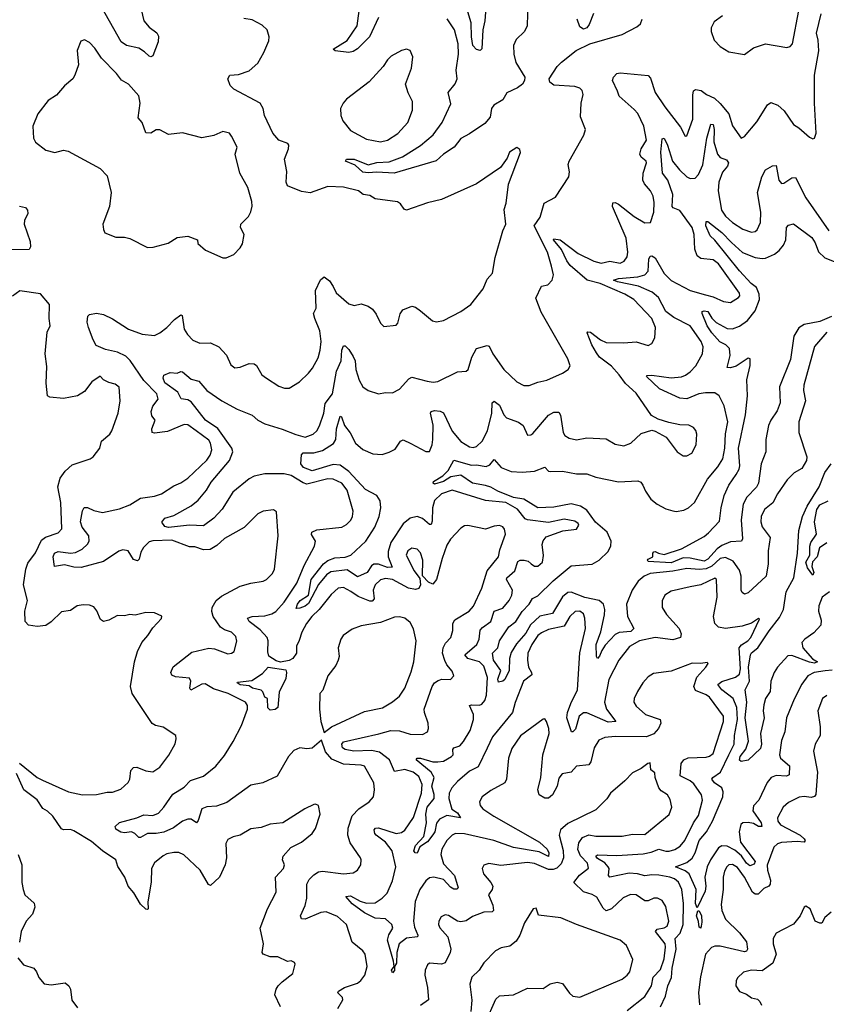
# Model space of a CAD drawing. Extents: x 1493970 to 1595317, y 729910 to 844791.
# Tile 213 of 256: x 1515866 to 1520472, y 816939 to 822562. Entities that reach past the tile are written whole.
import ezdxf

# ---------------------------------------------------------------- set-up
doc = ezdxf.new("R2010")
doc.units = 0

msp = doc.modelspace()

# ---------------------------------------------------------------- linework, layer by layer
at = {"layer": '0CON10XD'}
for points in [[(1517915, 822575.6), (1517863.4, 822465), (1517795, 822395.4), (1517769.6, 822380.4), (1517745, 822375.3), (1517666.7, 822385), (1517656, 822395), (1517735, 822444.5), (1517792.4, 822527.6), (1517810.2, 822655)], [(1518767.5, 822665), (1518763, 822527), (1518747.5, 822495), (1518700.5, 822449.5), (1518684.4, 822415), (1518686.8, 822365), (1518698.7, 822318.7), (1518749.2, 822235), (1518747.9, 822215), (1518736.6, 822195), (1518707.6, 822172.4), (1518648.2, 822145), (1518624.6, 822105), (1518573.2, 822075), (1518559, 822055), (1518551.5, 822005), (1518520.8, 821969.2), (1518435, 821910.9), (1518385, 821884.5), (1518346.7, 821835), (1518285.6, 821795), (1518243.3, 821756.7), (1518004.8, 821685.2), (1517905, 821692.1), (1517855, 821687.6), (1517825, 821692.5), (1517781.9, 821731.9), (1517726.7, 821755), (1517732.5, 821765), (1517775, 821765.4), (1517855, 821733.1), (1517905, 821746.3), (1517975, 821749.8), (1518050.8, 821779.2), (1518155, 821843.5), (1518226.9, 821905), (1518278.7, 821975), (1518327.6, 822082.4), (1518312.8, 822147.2), (1518353.1, 822196.9), (1518363.5, 822225), (1518358.8, 822275), (1518371.6, 822365), (1518369.2, 822425), (1518347.5, 822505), (1518306.4, 822566.4)], [(1516553.8, 822645), (1516574.6, 822555), (1516605, 822518.8), (1516648.1, 822488.1), (1516657.4, 822467.4), (1516656.2, 822435), (1516625, 822355.8), (1516615, 822350), (1516605, 822354.4), (1516579.2, 822379.2), (1516545, 822400), (1516475, 822414.6), (1516445.6, 822435.6), (1516337.3, 822627.3)], [(1518525.4, 822604.6), (1518522.3, 822555), (1518509.8, 822505), (1518504.4, 822395.6), (1518495, 822387.1), (1518475, 822391.8), (1518454, 822415), (1518445.7, 822465), (1518444.3, 822545), (1518425, 822608.1)], [(1519142.4, 822597.6), (1519118, 822535), (1519105, 822516.7), (1519085, 822507.5), (1519065, 822522.5), (1519048.6, 822565)], [(1519280, 822155), (1519250.5, 822215), (1519255.8, 822235), (1519275, 822255.5), (1519295, 822259.1), (1519455, 822244.4), (1519468.1, 822228.1), (1519495, 822147.1), (1519548.9, 822065), (1519638.7, 821948.7), (1519665, 821897.5), (1519675, 821900), (1519709.1, 821995), (1519708.5, 822131.5), (1519714, 822156), (1519725, 822163.3), (1519757.7, 822157.7), (1519787.1, 822135), (1519833.8, 822113.8), (1519864.7, 822084.7), (1519914.1, 822024.1), (1519936, 821956), (1519985, 821886.2), (1520005, 821895.8), (1520075, 821978.6), (1520135, 822076), (1520155, 822089.2), (1520195, 822074.3), (1520231.3, 822041.3), (1520283.8, 821963.8), (1520315, 821944.4), (1520375, 821891.9), (1520395, 821882.9), (1520405, 821885.8), (1520413.9, 821915), (1520404.3, 822085), (1520404.7, 822245), (1520429.2, 822385), (1520425.3, 822445), (1520415.8, 822485), (1520442.5, 822595)], [(1519878.8, 822585), (1519830.3, 822549.7), (1519813.3, 822515), (1519813.3, 822495), (1519831.2, 822445), (1519865, 822408.8), (1519915, 822378.8), (1520005, 822363.3), (1520055, 822401.2), (1520125, 822424.2), (1520245.9, 822404.1), (1520265, 822408.8), (1520278, 822425), (1520314.4, 822614.4)], [(1517682.7, 816915), (1517711.1, 816965), (1517708.2, 816978.2), (1517682, 817005), (1517686.2, 817015), (1517721.2, 817035), (1517795, 817060.6), (1517814.2, 817075), (1517835.6, 817105), (1517848.9, 817155), (1517838.1, 817225), (1517824.2, 817245), (1517764.3, 817295), (1517731.9, 817395), (1517681.1, 817441.1), (1517615, 817466.9), (1517585, 817463.1), (1517495, 817426), (1517475, 817427.1), (1517468.5, 817445), (1517495, 817504), (1517505.4, 817545), (1517505.4, 817625), (1517518.7, 817651.3), (1517545, 817679.2), (1517571.2, 817695), (1517595, 817699.3), (1517715, 817684.1), (1517769.4, 817690.6), (1517794.2, 817705.8), (1517813.8, 817735), (1517816.1, 817763.9), (1517811.2, 817775), (1517752.2, 817862.2), (1517739.2, 817905), (1517742.1, 817945), (1517763.8, 818015), (1517802.1, 818055), (1517860.8, 818095), (1517886, 818125), (1517892.5, 818165), (1517886.9, 818205), (1517835, 818299.4), (1517815, 818305.4), (1517715, 818310.5), (1517648.7, 818338.7), (1517612, 818382), (1517588.8, 818448.8), (1517535, 818403.1), (1517505, 818398.2), (1517465, 818404.7), (1517430.3, 818389.7), (1517400, 818355), (1517335, 818241.9), (1517253.3, 818205), (1517185, 818191.8), (1517048.7, 818091.3), (1516989.2, 818070.8), (1516935, 818068), (1516905.5, 818055), (1516885, 817989.2), (1516875, 817975.6), (1516845, 817995.8), (1516825, 817995.8), (1516795, 817984.7), (1516743.6, 817946.4), (1516688.2, 817921.8), (1516645, 817914.1), (1516595, 817915.3), (1516555, 817891.2), (1516545, 817891.5), (1516523.5, 817915), (1516505, 817923.7), (1516465, 817918.7), (1516443, 817923), (1516415, 817940), (1516410.5, 817955), (1516435, 817976.8), (1516535, 818004.7), (1516575, 818021.8), (1516625, 818018.4), (1516658.2, 818031.8), (1516688.7, 818065), (1516739.9, 818140.1), (1516805, 818180), (1516841.8, 818218.2), (1516915, 818242.5), (1516985, 818299.1), (1517035, 818360), (1517085, 818440), (1517131.5, 818531.5), (1517166.2, 818625), (1517167.1, 818645), (1517154.7, 818664.7), (1517055.7, 818715), (1516971.8, 818741.8), (1516925, 818769.6), (1516905, 818768.5), (1516843.6, 818733.6), (1516837.5, 818745), (1516842.3, 818785), (1516835, 818801.9), (1516755, 818810.4), (1516735, 818820), (1516728.2, 818835), (1516742.7, 818867.3), (1516849.3, 818950.7), (1516945, 818973.5), (1516978.9, 818968.9), (1517055, 818941.4), (1517075, 818944), (1517091.2, 818955), (1517105.9, 819014.1), (1517100.3, 819040.3), (1517075, 819064.3), (1517035, 819077.8), (1517012.5, 819092.5), (1516970, 819155), (1516962.3, 819182.3), (1516964.6, 819205), (1516987.5, 819245), (1517018.9, 819271.1), (1517125, 819326.9), (1517185, 819344.3), (1517255, 819356), (1517274.1, 819365.9), (1517309.5, 819400.5), (1517321.4, 819425), (1517340.8, 819615), (1517331.7, 819751.7), (1517315, 819762.5), (1517255, 819756.2), (1517225, 819741.2), (1517147.4, 819662.6), (1517035, 819598.6), (1516990.6, 819559.4), (1516953.1, 819536.9), (1516915, 819534), (1516865, 819551.8), (1516835, 819551.9), (1516735, 819590), (1516625, 819586.8), (1516605, 819579.6), (1516572.8, 819547.2), (1516557.8, 819522.2), (1516548, 819482), (1516537.9, 819472.1), (1516515, 819480), (1516485, 819528.6), (1516455, 819534.3), (1516432.6, 819527.4), (1516345, 819467.3), (1516216.9, 819433.1), (1516175, 819435.2), (1516121.4, 819448.6), (1516065, 819440), (1516056.8, 819495), (1516065, 819515.3), (1516085, 819524.7), (1516155, 819515.7), (1516185, 819519.3), (1516221.7, 819538.3), (1516253.3, 819566.7), (1516261.6, 819585), (1516260, 819615), (1516223.2, 819665), (1516212.7, 819695), (1516223.4, 819756.6), (1516233.6, 819776.4), (1516252.7, 819777.3), (1516288.9, 819758.9), (1516337.8, 819747.8), (1516435, 819768.8), (1516495, 819791.8), (1516555, 819829.2), (1516635, 819841.5), (1516676.2, 819855), (1516745, 819900.6), (1516785, 819916.9), (1516826, 819944), (1516935, 820046.9), (1516952.9, 820075), (1516962.5, 820105), (1516955, 820143.8), (1516945, 820161.9), (1516873.5, 820215), (1516825, 820248.2), (1516805, 820250.9), (1516709.7, 820210.3), (1516635, 820201.5), (1516622, 820205), (1516619.6, 820225), (1516640, 820275), (1516620.8, 820300.8), (1516616.8, 820325), (1516625.3, 820354.7), (1516656.5, 820395), (1516647.9, 820425), (1516575, 820502.7), (1516496.7, 820616.7), (1516471.1, 820641.1), (1516425, 820664.2), (1516355, 820678.8), (1516302.5, 820702.5), (1516284.3, 820735), (1516259.1, 820805), (1516251.5, 820835), (1516255, 820868.8), (1516265, 820879.2), (1516305, 820885.5), (1516345, 820877.9), (1516395, 820853.5), (1516486.9, 820795), (1516565, 820766.5), (1516635, 820758.9), (1516665, 820773.3), (1516706, 820805), (1516749.7, 820850.3), (1516785, 820877.5), (1516793.6, 820873.6), (1516805.5, 820795), (1516824, 820764), (1516855, 820732.9), (1516895, 820714.3), (1516955, 820717.1), (1517003.2, 820693.2), (1517045.7, 820645.7), (1517071.1, 820591.1), (1517093.3, 820573.3), (1517125, 820577.1), (1517175, 820598.2), (1517205, 820596.7), (1517217.3, 820587.3), (1517247.5, 820535), (1517274.6, 820514.6), (1517345, 820470), (1517378, 820458), (1517405, 820458), (1517463.8, 820495), (1517515.4, 820544.6), (1517537.8, 820572.2), (1517569.4, 820630.6), (1517582.2, 820675), (1517586.5, 820725), (1517580, 820785), (1517550, 820855), (1517544, 820885), (1517558, 820915), (1517555.6, 821015), (1517583.8, 821076.2), (1517605, 821094), (1517635, 821071.9), (1517655, 821039.2), (1517673.2, 821003.2), (1517745, 820939.2), (1517775, 820930), (1517815, 820938.9), (1517855, 820925.6), (1517879.4, 820909.4), (1517901.3, 820881.3), (1517925, 820830), (1517945, 820810), (1518015, 820817.5), (1518025, 820830), (1518038.3, 820881.7), (1518053.8, 820905), (1518105, 820926.2), (1518125, 820921.2), (1518155, 820900), (1518222.4, 820842.4), (1518245, 820836), (1518285, 820844), (1518385, 820896), (1518441.2, 820935), (1518512.5, 821025), (1518535, 821080), (1518564.6, 821115.4), (1518580.5, 821205), (1518623.6, 821356.4), (1518640.8, 821395), (1518632.4, 821477.6), (1518644.2, 821515), (1518656.7, 821623.3), (1518726.1, 821803.9), (1518720.7, 821820.7), (1518705, 821832.5), (1518663.3, 821805), (1518648.3, 821771.7), (1518611.2, 821718.8), (1518475, 821624.2), (1518275, 821535.7), (1518195, 821517.1), (1518075, 821474), (1518060.3, 821480.3), (1518040, 821510), (1518023, 821523), (1517895, 821538.8), (1517865, 821557.5), (1517827.5, 821565), (1517800, 821585), (1517715, 821605.5), (1517625, 821609.1), (1517525, 821573.1), (1517475, 821581.9), (1517394.3, 821614.3), (1517387.5, 821635), (1517389.4, 821665), (1517390.6, 821695), (1517378.1, 821765), (1517400, 821825), (1517402.5, 821845), (1517397.5, 821855), (1517345, 821873.8), (1517312, 821915), (1517264, 822015), (1517255.7, 822055), (1517239.2, 822085), (1517088, 822165), (1517067.3, 822187.3), (1517054.2, 822225), (1517065, 822245.8), (1517115, 822249.2), (1517175, 822269.4), (1517225, 822314.2), (1517260, 822375), (1517288.6, 822441.4), (1517290.5, 822465), (1517278.1, 822505), (1517250.8, 822530.8), (1517192.4, 822562.4), (1517145, 822569.5)], [(1518506.2, 818123.8), (1518491.9, 818095), (1518495.6, 818075), (1518510, 818055), (1518573.1, 818013.1), (1518833.5, 817865), (1518878.4, 817825), (1518886.8, 817805), (1518885.9, 817784.1), (1518831, 817811), (1518685.2, 817835.2), (1518572.5, 817875), (1518405, 817912.4), (1518355, 817915.3), (1518334.3, 817905.7), (1518305.3, 817875), (1518275.4, 817825), (1518269.7, 817795), (1518285, 817741.5), (1518348.2, 817675), (1518368.9, 817605), (1518362.5, 817597.5), (1518345, 817597.3), (1518325, 817609.2), (1518285, 817652.3), (1518230, 817665), (1518205, 817660.9), (1518184.1, 817645), (1518151, 817595), (1518122.9, 817527.1), (1518113.6, 817413.6), (1518119.1, 817379.1), (1518139.5, 817335), (1518137.5, 817325), (1518075, 817316.9), (1518031.8, 817285), (1518018.5, 817235), (1518017.7, 817175), (1518005.8, 817155), (1518005, 817132.5), (1517995, 817120), (1517989.4, 817135), (1518003.8, 817155), (1518000.4, 817185), (1517966.3, 817305), (1517973.4, 817336.6), (1517996.2, 817373.8), (1517991.1, 817395), (1517955, 817428.2), (1517895, 817431.1), (1517835, 817461.9), (1517765, 817514), (1517728.8, 817555), (1517755, 817559.6), (1517809.2, 817529.2), (1517845, 817517.1), (1517895, 817518.4), (1517934.6, 817545), (1517964.7, 817575), (1517995, 817644.3), (1518012.7, 817725), (1517993.3, 817815), (1517955, 817865.8), (1517901.9, 817905), (1517893.6, 817915), (1517890, 817935), (1517898, 817945), (1517915, 817947.5), (1518016, 817914), (1518045, 817919.6), (1518065, 817933.8), (1518114.4, 818005.6), (1518160.4, 818145), (1518163.7, 818195), (1518145, 818240), (1518112.2, 818265), (1518065, 818279.5), (1518005, 818268.5), (1517977.1, 818335), (1517919.4, 818379.4), (1517875, 818389.4), (1517773.3, 818385), (1517723.8, 818395), (1517708.6, 818405), (1517704.6, 818425), (1517715, 818437.5), (1517916.5, 818483.5), (1517985, 818503.7), (1518035, 818500.8), (1518095, 818482.1), (1518165, 818480.6), (1518195, 818496.2), (1518200.5, 818515), (1518198.8, 818545), (1518176.4, 818605), (1518174.5, 818625), (1518220.4, 818755), (1518235, 818775.6), (1518255, 818788.9), (1518275.9, 818795.9), (1518325, 818794), (1518343.8, 818815), (1518335, 818842.5), (1518305, 818878), (1518293.2, 818903.2), (1518280.3, 818945), (1518284.3, 818975.7), (1518297.5, 819002.5), (1518326.9, 819035), (1518338.2, 819075), (1518339.1, 819115), (1518349.5, 819135), (1518432.9, 819185), (1518457, 819213), (1518503.9, 819315), (1518535.6, 819414.4), (1518600.4, 819495), (1518607.7, 819535), (1518640, 819625), (1518633.6, 819653.6), (1518625, 819665.8), (1518605, 819673.1), (1518575, 819670.6), (1518525, 819651.9), (1518424.2, 819674.2), (1518405, 819671.4), (1518385, 819658.6), (1518325, 819595.6), (1518305, 819560.8), (1518277.7, 819485), (1518245.3, 819364.7), (1518225, 819339.4), (1518199.8, 819349.8), (1518165.7, 819385.7), (1518168.4, 819475), (1518155, 819517.8), (1518135, 819538.8), (1518105, 819544.4), (1518081.3, 819528.7), (1518073.1, 819505), (1518118.6, 819415), (1518150.8, 819370.8), (1518154.5, 819335), (1518145, 819314.5), (1518125, 819308.2), (1518085, 819316.6), (1517994.5, 819364.5), (1517955, 819371.3), (1517925, 819362.8), (1517894.6, 819335), (1517884.7, 819305.3), (1517889.2, 819255), (1517877.9, 819242.1), (1517865, 819241.4), (1517798.6, 819268.6), (1517756.1, 819296.1), (1517715, 819320), (1517685, 819315.6), (1517645, 819280), (1517575.2, 819194.8), (1517534.7, 819155), (1517502.4, 819115), (1517476.5, 819065), (1517462.4, 819017.6), (1517445.3, 818985), (1517445.4, 818945), (1517425, 818913.8), (1517405, 818903.3), (1517355, 818892.5), (1517330.5, 818900.5), (1517287.3, 818927.3), (1517281.9, 818951.9), (1517284.8, 819015), (1517278.1, 819035), (1517238.2, 819078.2), (1517175.5, 819125), (1517167.1, 819145), (1517192.5, 819155), (1517265, 819157.1), (1517305, 819168.6), (1517327.3, 819182.7), (1517375.8, 819235), (1517447.4, 819345), (1517490.6, 819445), (1517549.1, 819555), (1517554.5, 819585), (1517532.4, 819622.4), (1517533.8, 819636.2), (1517561.5, 819648.5), (1517705.5, 819664.5), (1517731.1, 819678.9), (1517756.2, 819703.8), (1517766.9, 819725), (1517770.6, 819755), (1517735, 819875.7), (1517705.5, 819915), (1517655, 819939.2), (1517625, 819940.3), (1517505, 819910.7), (1517485, 819916.8), (1517415, 819960), (1517375, 819968.5), (1517265, 819968.9), (1517205, 819955.8), (1517175, 819940.3), (1517082.5, 819865), (1517022.4, 819767.6), (1516975, 819715.9), (1516915, 819672.7), (1516835, 819674.8), (1516715, 819662.1), (1516695, 819668), (1516677.9, 819692.1), (1516695, 819715.3), (1516745, 819731.8), (1516845, 819786.8), (1516885, 819818), (1516932, 819875), (1516958.5, 819921.5), (1517064.2, 820045), (1517083.1, 820095), (1517076.3, 820115), (1516996.8, 820226.8), (1516925.7, 820275), (1516845, 820379.3), (1516825, 820391), (1516786.9, 820396.9), (1516768.1, 820435), (1516695, 820488.6), (1516685.8, 820515), (1516688.5, 820531.5), (1516725, 820547.2), (1516765, 820543.1), (1516785, 820554), (1516795, 820550.8), (1516845, 820510), (1516888.5, 820498.5), (1516935, 820445.3), (1517020.8, 820385), (1517108.3, 820338.3), (1517193.3, 820303.3), (1517225, 820275.4), (1517265, 820253.5), (1517365, 820224.1), (1517442.7, 820192.7), (1517495, 820178.7), (1517541.4, 820195), (1517562.7, 820215), (1517577.3, 820242.7), (1517602, 820315), (1517610.4, 820369.6), (1517652.2, 820425), (1517675.2, 820555), (1517701.4, 820615), (1517704.8, 820675.2), (1517715, 820699.2), (1517725, 820699.2), (1517745, 820678.5), (1517769.3, 820639.3), (1517780.3, 820615), (1517784.7, 820565), (1517805, 820503.8), (1517825, 820466.2), (1517855, 820444), (1517915, 820426), (1517955, 820432.5), (1517995, 820430.6), (1518035, 820452.5), (1518088.6, 820511.4), (1518105, 820520.5), (1518192.5, 820497.5), (1518227.2, 820492.8), (1518253.6, 820496.4), (1518365, 820550.6), (1518415, 820554.3), (1518425.6, 820565), (1518447.5, 820635), (1518474.3, 820685), (1518535, 820701.2), (1518547.3, 820697.3), (1518567.3, 820655), (1518630.8, 820565), (1518705, 820494.2), (1518745, 820472.5), (1518775, 820472.5), (1518825, 820492.5), (1518875, 820502.9), (1518965.6, 820544.4), (1518996.7, 820565), (1519008.8, 820585), (1518995.4, 820625.4), (1518842.9, 820892.9), (1518812.8, 820972.8), (1518845, 821041.1), (1518881.5, 821048.5), (1518905.7, 821075), (1518913.3, 821105), (1518903.1, 821155), (1518879.2, 821235), (1518803.2, 821385), (1518837.9, 821435), (1518860, 821515), (1518925, 821549.2), (1519002, 821665), (1519005.9, 821694.1), (1518998, 821735), (1519002.5, 821755), (1519087.7, 821902.3), (1519096.2, 821935), (1519067.8, 822007.8), (1519072.1, 822085), (1519083.3, 822135), (1519078.2, 822158.2), (1519065, 822170.6), (1519035, 822180), (1518915, 822188.8), (1518892.1, 822205), (1518889.2, 822225), (1518934.2, 822295.8), (1518959.5, 822320.5), (1519043.6, 822386.4), (1519121.2, 822425), (1519305, 822477.1), (1519389.2, 822520.8), (1519411.3, 822538.7), (1519419.1, 822565)], [(1517045, 821202.5), (1517089.3, 821220.7), (1517125, 821260), (1517137, 821283), (1517147.5, 821335), (1517126.7, 821375), (1517128.8, 821395), (1517171.2, 821438.8), (1517185.4, 821464.6), (1517192.4, 821497.6), (1517191.1, 821525), (1517169.2, 821605), (1517123.6, 821686.4), (1517096.1, 821793.9), (1517106.7, 821835), (1517075, 821898), (1517063.3, 821915), (1517025, 821924.3), (1516975, 821900.8), (1516905, 821888), (1516795, 821916), (1516715, 821906.2), (1516665, 821932.5), (1516645, 821932.5), (1516615, 821914), (1516586.2, 821916.2), (1516565.7, 821975.7), (1516542.2, 822002.2), (1516552.9, 822085), (1516545, 822127.5), (1516486, 822195), (1516447.3, 822217.3), (1516419.2, 822255), (1516332.8, 822342.8), (1516295, 822400), (1516265, 822432.5), (1516235, 822447.5), (1516215, 822440), (1516193.6, 822386.4), (1516201.2, 822305), (1516181.2, 822245), (1516168.8, 822225), (1516122, 822185), (1516075, 822131.2), (1516028.8, 822101.2), (1515968.8, 822025), (1515941.2, 821955), (1515944, 821885), (1515955, 821863.3), (1516015, 821816.7), (1516065.8, 821804.2), (1516115, 821818), (1516142.3, 821812.3), (1516325, 821713.3), (1516365, 821670), (1516388.8, 821575), (1516378.8, 821495), (1516340, 821395), (1516343.6, 821363.6), (1516352.5, 821345), (1516415, 821321.2), (1516465, 821320), (1516495, 821312), (1516595, 821262), (1516627.5, 821262.5), (1516713, 821287), (1516765, 821318.8), (1516825, 821326.7), (1516880, 821305), (1516882.5, 821285), (1516926.4, 821246.4), (1517025, 821202.5), (1517045, 821202.5)], [(1517925, 821864.5), (1517966, 821875), (1518025, 821912.9), (1518081.4, 821975), (1518108.6, 822045), (1518109.2, 822095), (1518083.1, 822145), (1518069.2, 822195), (1518102, 822285), (1518110.7, 822350.7), (1518095.9, 822385.9), (1518075, 822393.3), (1518045, 822386.2), (1517986.7, 822355), (1517965, 822333.3), (1517941.2, 822295), (1517862.1, 822207.9), (1517732.4, 822107.6), (1517712.5, 822085), (1517697.5, 822055), (1517700, 822015), (1517710.8, 821985), (1517755, 821930), (1517845, 821880.5), (1517925, 821864.5)], [(1520505, 818846.8), (1520465, 818843.9), (1520402.5, 818835), (1520366.5, 818815), (1520331.8, 818768.2), (1520287.7, 818682.3), (1520244.4, 818575), (1520234.4, 818495), (1520215.6, 818445), (1520204.4, 818365), (1520210.8, 818345), (1520260.5, 818300.5), (1520259.6, 818250.4), (1520245, 818242.1), (1520185, 818245.8), (1520156, 818234), (1520134.7, 818205.3), (1520086.7, 818105), (1520055, 818073.6), (1520051.2, 818045), (1520100, 817975), (1520103.1, 817955), (1520085, 817954.1), (1520055, 817971), (1520025, 817977.9), (1519995, 817976.4), (1519983.9, 817966.1), (1519973.2, 817925), (1519981.5, 817865), (1520065.3, 817755), (1520059.5, 817740.5), (1520035, 817729.6), (1520015, 817745.9), (1519986.7, 817786.7), (1519949.1, 817819.1), (1519905, 817842), (1519875, 817845.2), (1519855, 817832.9), (1519810, 817765), (1519792, 817725), (1519778.4, 817665), (1519784.5, 817615), (1519780.5, 817585), (1519735, 817490), (1519723.7, 817515), (1519727.5, 817595), (1519688.7, 817685), (1519665, 817702.2), (1519611.2, 817725), (1519675, 817748.9), (1519705.5, 817774.5), (1519722.8, 817805), (1519745.9, 817875), (1519786.8, 817925), (1519822.5, 817985), (1519879.8, 818125), (1519882.6, 818152.6), (1519874.6, 818175), (1519833.3, 818205), (1519818.2, 818225), (1519822.9, 818235), (1519867.5, 818265), (1519914.2, 818365), (1519944.8, 818425), (1519946.5, 818475), (1519964.9, 818565), (1519960.2, 818635), (1519939.5, 818685), (1519874.7, 818734.7), (1519852.9, 818765), (1519875, 818782.1), (1519953.3, 818806.7), (1519975, 818824.6), (1519982.3, 818855), (1519973.3, 818975), (1519987.3, 818992.7), (1520024, 819015), (1520040, 819035), (1520089.3, 819139.3), (1520085, 819142.5), (1520043.6, 819116.4), (1519990.5, 819099.5), (1519895, 819086.3), (1519855, 819093.2), (1519835.3, 819115), (1519828.3, 819155), (1519847.4, 819265), (1519845, 819366.2), (1519835, 819372.5), (1519755.2, 819334.8), (1519694, 819324), (1519585, 819299.5), (1519549.2, 819275), (1519534.4, 819244.4), (1519534.3, 819205), (1519559.1, 819165), (1519630.4, 819085), (1519641.8, 819055), (1519638.1, 819035), (1519595, 819020), (1519495, 819034.7), (1519405, 819015.2), (1519347.3, 818982.7), (1519287.3, 818905), (1519229.2, 818795), (1519205.9, 818665), (1519216.7, 818625), (1519270, 818555), (1519225, 818551), (1519105, 818603.3), (1519085, 818603.3), (1519060.9, 818585), (1519039.3, 818510.7), (1519025, 818495.8), (1519016, 818496), (1518989.8, 818575), (1518994.6, 818605.4), (1519012.1, 818657.9), (1519050.2, 818735), (1519063.9, 818946.1), (1519096.4, 819086.4), (1519092.7, 819145), (1519085, 819170), (1519065, 819185.4), (1519037.6, 819182.4), (1519006.4, 819155), (1518975, 819098.6), (1518885, 819079.2), (1518845, 819061.5), (1518824.5, 819045), (1518789.2, 818995), (1518767.7, 818945), (1518764.6, 818905), (1518771.3, 818865), (1518788.5, 818835), (1518789.4, 818820.6), (1518743.2, 818785), (1518695, 818662.9), (1518679.7, 818605), (1518565, 818466.3), (1518535, 818403.1), (1518484.3, 818295.7), (1518435, 818270.5), (1518365, 818211.6), (1518333.7, 818176.3), (1518317.3, 818145), (1518316.1, 818115), (1518333.9, 818053.9), (1518365, 818032.7), (1518383.3, 818005), (1518305, 818018.1), (1518262.8, 817997.2), (1518246.6, 817973.4), (1518235.2, 817925), (1518225, 817907.5), (1518195, 817867.9), (1518150.9, 817839.1), (1518135, 817803.3), (1518123.3, 817805), (1518116.7, 817815), (1518125, 817845.6), (1518173, 817897), (1518188.4, 817975), (1518183.9, 818025), (1518191.8, 818065), (1518231.6, 818115), (1518231.9, 818138.1), (1518219.8, 818185), (1518232.6, 818235), (1518215.3, 818265.3), (1518129.4, 818335), (1518135.6, 818344.4), (1518155, 818345.2), (1518224.4, 818324.4), (1518253.3, 818323.3), (1518285, 818328.2), (1518331.5, 818355), (1518340, 818365), (1518338.9, 818395), (1518344.4, 818405), (1518378.2, 818415), (1518400.4, 818439.6), (1518437.5, 818502.5), (1518457.8, 818565), (1518457.6, 818595), (1518434.6, 818645), (1518445, 818650.4), (1518492, 818648), (1518505, 818652.7), (1518522.5, 818675), (1518532, 818705), (1518537.7, 818805), (1518515, 818871.2), (1518490.5, 818895), (1518424, 818914), (1518408.2, 818935), (1518475.7, 818995), (1518489.3, 819025), (1518494.8, 819075.2), (1518508.2, 819091.8), (1518555.2, 819124.8), (1518575, 819184.4), (1518625, 819200.8), (1518661.1, 819245), (1518675.4, 819275), (1518679.1, 819305), (1518646, 819365), (1518647.1, 819375), (1518692.2, 819415), (1518711, 819469), (1518723.8, 819476.2), (1518745.8, 819475.8), (1518769.3, 819469.3), (1518785.5, 819455.5), (1518805, 819442), (1518825, 819440.8), (1518851.4, 819465), (1518857.4, 819502.6), (1518848.8, 819565), (1518853.9, 819586.1), (1518871.3, 819608.7), (1518966.7, 819643.3), (1519045, 819652.5), (1519058.6, 819675), (1519055, 819685.8), (1519035, 819699.4), (1518975, 819710), (1518885, 819690.5), (1518765, 819705.3), (1518752.2, 819712.2), (1518707.9, 819767.9), (1518641.2, 819805), (1518525, 819815.9), (1518335, 819874.7), (1518273.6, 819855), (1518235, 819816.4), (1518223.1, 819775), (1518221.7, 819698.3), (1518215, 819679.2), (1518205, 819679.4), (1518165, 819714.6), (1518135, 819724.6), (1518095, 819716), (1518056.2, 819683.8), (1517985, 819575.9), (1517970.5, 819525), (1517969, 819495), (1517992.9, 819435), (1517965, 819434.8), (1517915, 819453.5), (1517887.7, 819452.3), (1517875, 819443.9), (1517849.2, 819405), (1517795, 819381.1), (1517735, 819421), (1517641.7, 819408.3), (1517617.7, 819392.3), (1517572.8, 819337.2), (1517515, 819229.2), (1517495, 819212.5), (1517465, 819201.4), (1517445, 819200), (1517451.3, 819225), (1517467.3, 819245), (1517514.4, 819275.6), (1517529.6, 819365), (1517600, 819455), (1517625, 819474.3), (1517665, 819490), (1517725, 819493.5), (1517755.6, 819504.4), (1517842.7, 819585), (1517893.8, 819665), (1517919, 819725), (1517927.6, 819775), (1517924.8, 819815), (1517905, 819844.7), (1517839.6, 819879.6), (1517745, 819982.6), (1517695, 820017.5), (1517655, 820022.2), (1517535, 819986.6), (1517485.6, 820005), (1517471.6, 820025), (1517475, 820077.3), (1517485, 820089.5), (1517545, 820088.8), (1517595, 820101.2), (1517657.5, 820142.5), (1517671.3, 820165), (1517673.8, 820225), (1517695, 820298), (1517703.8, 820293.8), (1517720, 820245), (1517753.4, 820203.4), (1517783.8, 820143.8), (1517825, 820108.4), (1517882.4, 820082.4), (1517935, 820080), (1517975, 820092.2), (1518009.8, 820110.2), (1518039.2, 820155), (1518055, 820163.1), (1518098.8, 820141.2), (1518185, 820095.7), (1518205, 820096.2), (1518221.8, 820135), (1518225.3, 820164.7), (1518226.2, 820246.2), (1518211.5, 820315), (1518215.8, 820325), (1518235, 820330.7), (1518267.5, 820327.5), (1518285, 820316.9), (1518335, 820213.3), (1518385, 820153.6), (1518435, 820122.9), (1518455, 820119.6), (1518475, 820124.6), (1518506.2, 820155), (1518536, 820214), (1518561.4, 820315), (1518563.9, 820375), (1518575, 820383.3), (1518605, 820361.5), (1518630.6, 820305), (1518645, 820289.2), (1518714.3, 820264.3), (1518740.5, 820245), (1518765, 820190), (1518785, 820191.2), (1518795, 820198.8), (1518885, 820304.5), (1518915, 820321.1), (1518945, 820321.2), (1518954.4, 820304.4), (1518968.2, 820205), (1518978.5, 820188.5), (1519002.9, 820172.9), (1519045, 820163.1), (1519105, 820174.5), (1519215, 820168.6), (1519265, 820138.1), (1519315, 820128.6), (1519355, 820144.4), (1519415, 820198.9), (1519475, 820217.8), (1519495, 820213.3), (1519557.4, 820177.4), (1519620.8, 820095), (1519655, 820071.4), (1519675, 820070.8), (1519703.4, 820086.6), (1519727.5, 820135), (1519732.2, 820195), (1519726.3, 820216.3), (1519712.6, 820232.6), (1519686.2, 820246.2), (1519635, 820248.9), (1519571.4, 820261.4), (1519511.4, 820281.4), (1519472.9, 820302.9), (1519385, 820429.5), (1519324.1, 820484.1), (1519289.5, 820535), (1519245, 820584.5), (1519176.2, 820635), (1519159.9, 820659.9), (1519133.3, 820705), (1519106.7, 820775), (1519110, 820780), (1519125, 820777.1), (1519182.2, 820735), (1519215, 820718.9), (1519315, 820716.4), (1519385, 820723.1), (1519455, 820700.8), (1519475, 820713.8), (1519491.9, 820745), (1519496.2, 820805), (1519475, 820855.6), (1519371.9, 820965), (1519320.6, 820995), (1519179.6, 821055), (1519105.2, 821075.2), (1519009.3, 821159.3), (1518989.8, 821185), (1518960.2, 821250.2), (1518912.9, 821305), (1518915, 821311.2), (1518951.2, 821305), (1519055, 821226.6), (1519143.5, 821183.5), (1519185, 821171.6), (1519235, 821182.5), (1519295, 821172.7), (1519316.9, 821183.1), (1519335, 821208.8), (1519338.7, 821235), (1519328.8, 821315), (1519250.9, 821495), (1519253.2, 821516.8), (1519265, 821518.1), (1519285, 821508.5), (1519375, 821438.2), (1519435, 821402.2), (1519468, 821405), (1519486, 821464), (1519488.9, 821518.9), (1519482.5, 821555), (1519468.5, 821585), (1519432.9, 821625), (1519423.2, 821645), (1519425.3, 821685), (1519445.4, 821745), (1519443.3, 821755), (1519415, 821777.8), (1519407.1, 821795), (1519414.5, 821825.5), (1519445.4, 821875), (1519429.2, 821955), (1519395, 822026.2), (1519375, 822050.4), (1519287.8, 822125), (1519280, 822155)], [(1520475, 820778.2), (1520404, 820696), (1520342.7, 820475), (1520341.1, 820445), (1520352.5, 820385), (1520314.6, 820265), (1520315.5, 820205), (1520360, 820065), (1520358.6, 820045), (1520331.1, 819998.9), (1520288, 819975), (1520248.6, 819935), (1520192.5, 819855), (1520165.9, 819804.1), (1520118.9, 819765), (1520099.6, 819725), (1520098, 819695), (1520105.4, 819665.4), (1520150.9, 819605), (1520139.7, 819529.7), (1520140, 819455), (1520128.9, 819385), (1520025, 819290), (1520005, 819282.2), (1519990.5, 819290.5), (1519984.7, 819304.7), (1519985.3, 819385.3), (1519975, 819418.6), (1519939.3, 819469.3), (1519895, 819491.6), (1519865, 819485.9), (1519817.8, 819442.2), (1519785, 819426.4), (1519745, 819423), (1519675, 819428.7), (1519595, 819413.1), (1519465, 819399), (1519431.5, 819385), (1519396.9, 819355), (1519362.1, 819305), (1519331.5, 819225), (1519336.1, 819155), (1519372.9, 819085), (1519355, 819068.9), (1519288.1, 819061.9), (1519265, 819052.2), (1519209.7, 818990.3), (1519189.5, 818960.5), (1519176.8, 818926.8), (1519165, 818914.4), (1519158.6, 818925), (1519157.7, 818995), (1519184, 819066), (1519205.6, 819164.4), (1519207.2, 819195), (1519199.2, 819225), (1519174.8, 819244.8), (1519092.5, 819262.5), (1519015, 819292.4), (1518995, 819291.4), (1518964.4, 819265.6), (1518908.5, 819171.5), (1518835, 819155.2), (1518783.3, 819106.7), (1518755, 819058.4), (1518701.7, 818998.3), (1518672.4, 818947.6), (1518663.3, 818915), (1518660.3, 818845), (1518635.4, 818795), (1518625, 818785.6), (1518598.8, 818778.8), (1518595.6, 818795.6), (1518612.2, 818845), (1518570.2, 818905), (1518564.7, 818945.3), (1518595.6, 818975), (1518604.6, 819015), (1518659.6, 819095), (1518698.6, 819125), (1518735, 819182.7), (1518775.6, 819224.4), (1518793, 819257), (1518825, 819271.2), (1518912.7, 819357.3), (1519015, 819443.5), (1519135, 819452.5), (1519174.6, 819475.4), (1519225.7, 819525), (1519241.7, 819558.3), (1519243.5, 819585), (1519220.6, 819635), (1519153.5, 819693.5), (1519105, 819761.6), (1519068, 819785), (1519015, 819796.6), (1518915, 819777.6), (1518825, 819774.8), (1518743.7, 819823.7), (1518685, 819834.2), (1518595, 819869.1), (1518555, 819893.3), (1518525, 819901.3), (1518450.8, 819915), (1518385, 819960.4), (1518327.5, 819952.5), (1518285, 819925.9), (1518235, 819910.6), (1518226.2, 819915), (1518228, 819925), (1518281.7, 819958.3), (1518311.7, 819988.3), (1518345, 820046.7), (1518445, 820017.9), (1518475, 820019.8), (1518528.7, 820011.3), (1518550.6, 820019.4), (1518575, 820051.2), (1518615.3, 820005.3), (1518672.9, 819982.9), (1518735, 819978.8), (1518805, 819984.7), (1518865, 820007.1), (1518884.4, 819985), (1518895, 819981.3), (1518965, 819984.1), (1519045, 819968.7), (1519105, 819969.1), (1519155, 819949.1), (1519285, 819924.1), (1519395, 819929.2), (1519411.9, 819921.9), (1519424.5, 819904.5), (1519439.7, 819869.7), (1519470, 819825), (1519505, 819795.7), (1519555, 819769.4), (1519595, 819757.5), (1519615, 819754.6), (1519658.1, 819761.9), (1519685, 819775.6), (1519718.1, 819805), (1519792.2, 819937.8), (1519852, 820008), (1519880, 820055), (1519891.2, 820115), (1519895, 820197.5), (1519908.4, 820265), (1519887.6, 820357.6), (1519860.6, 820415), (1519835, 820431.5), (1519781.7, 820431.7), (1519743.1, 820425), (1519675, 820397.5), (1519635, 820401.7), (1519518.2, 820455), (1519444.2, 820525), (1519449.3, 820530.7), (1519475, 820531.8), (1519585, 820516.6), (1519645, 820523.3), (1519668.1, 820531.9), (1519695, 820550.6), (1519725.6, 820585), (1519765.4, 820655), (1519768.2, 820695), (1519756.2, 820725), (1519693.3, 820815), (1519600.9, 820860.9), (1519555.7, 820895.7), (1519512.5, 820975), (1519477, 821007), (1519399.8, 821039.8), (1519278.5, 821065), (1519256.9, 821075), (1519285, 821084.8), (1519395, 821093), (1519435.6, 821105), (1519454.7, 821125.3), (1519457.3, 821195), (1519465, 821212.5), (1519475, 821214.4), (1519495, 821201.9), (1519545, 821113.5), (1519585, 821073.3), (1519695, 821015.5), (1519781.8, 820991.8), (1519825, 820980), (1519885, 820952.2), (1519925, 820948.1), (1519970.8, 820975), (1519976.9, 820985), (1519975, 821000), (1519855, 821168.2), (1519825, 821190.4), (1519755, 821198.8), (1519733.8, 821213.8), (1519721, 821251), (1519716.7, 821335), (1519704.7, 821375), (1519635, 821473.3), (1519597.1, 821487.1), (1519590.7, 821495), (1519594.8, 821565), (1519566.8, 821645), (1519535.2, 821685.2), (1519526.6, 821805), (1519535, 821882.5), (1519545, 821885.6), (1519565, 821845.7), (1519592.9, 821755), (1519632.4, 821705), (1519675, 821665.9), (1519695, 821655.3), (1519722, 821658), (1519741.7, 821678.3), (1519767.2, 821732.8), (1519790.2, 821885), (1519811.5, 821965), (1519825, 821964.2), (1519830.9, 821935), (1519829.3, 821865), (1519849.7, 821795), (1519864.8, 821774.8), (1519902.1, 821762.1), (1519913, 821745), (1519907.7, 821725), (1519878.3, 821691.7), (1519858.1, 821635), (1519854.8, 821585), (1519872.1, 821475), (1519895, 821439.6), (1519935, 821404.1), (1519995, 821366.8), (1520045, 821348.8), (1520065, 821352.7), (1520077.1, 821362.9), (1520096.3, 821403.7), (1520097.3, 821462.7), (1520077.9, 821575), (1520104.3, 821665.7), (1520125, 821704.2), (1520165, 821728), (1520185, 821730), (1520200.5, 821645), (1520215, 821627.5), (1520228.8, 821628.8), (1520275, 821660), (1520295, 821660.8), (1520355, 821544.2), (1520485, 821356.9)], [(1515865, 821498.2), (1515899.4, 821489.4), (1515909.4, 821475), (1515911.5, 821455), (1515893.6, 821416.4), (1515890.9, 821395), (1515925.4, 821295), (1515926.4, 821265), (1515919.8, 821250.2), (1515674, 821246)], [(1520501.8, 820868.2), (1520435, 820838.5), (1520345, 820822.4), (1520315, 820803.3), (1520285.6, 820755), (1520267.8, 820622.2), (1520204.3, 820465), (1520208.8, 820375), (1520190.6, 820329.4), (1520154, 820275), (1520142, 820245), (1520125.4, 820165), (1520125.4, 820095), (1520100.3, 820025), (1520085.2, 819915), (1520073.1, 819893.1), (1520017.3, 819835), (1519996.4, 819795), (1519986, 819706), (1519992.5, 819597.5), (1519986.7, 819585), (1519925, 819579.6), (1519875, 819560.5), (1519848.7, 819541.3), (1519795, 819481.2), (1519775, 819469.7), (1519695, 819487.9), (1519655, 819489.7), (1519585, 819460.5), (1519455, 819468.8), (1519450, 819475), (1519455, 819481.2), (1519481.2, 819495), (1519480, 819515), (1519486.4, 819523.6), (1519495, 819525.8), (1519512.5, 819515), (1519545, 819507.5), (1519645, 819540), (1519775, 819610.8), (1519798.9, 819631.1), (1519862.2, 819697.8), (1519870.8, 819775), (1519887.5, 819845), (1519914.5, 819905), (1519956.5, 819965), (1519973.3, 819995), (1519976.9, 820015), (1519970.7, 820115), (1520010.6, 820305), (1520022.4, 820415), (1520017.5, 820505), (1520036.7, 820586.7), (1520035.8, 820625), (1520025, 820630), (1519956.5, 820583.5), (1519925, 820574.4), (1519906.1, 820576.1), (1519922.9, 820645), (1519918.8, 820685), (1519897.3, 820705), (1519863.5, 820723.5), (1519817.4, 820775), (1519792, 820815), (1519761.9, 820885), (1519762.7, 820895), (1519775, 820900.2), (1519794.5, 820895), (1519818, 820858), (1519843.3, 820833.3), (1519905, 820799.6), (1519935, 820797.5), (1519975, 820812.8), (1520021.5, 820845), (1520065, 820898.9), (1520090, 820965), (1520088.9, 820995), (1520072.5, 821032.5), (1520043.2, 821055), (1519975, 821127.4), (1519835, 821304), (1519808.4, 821328.4), (1519784, 821385), (1519785, 821410.8), (1519795, 821409.1), (1519875, 821347.9), (1519929.5, 821289.5), (1519993.5, 821233.5), (1520065, 821203.4), (1520105, 821197.7), (1520125, 821201.2), (1520175, 821223.3), (1520202.5, 821245), (1520226.9, 821275), (1520240.6, 821305), (1520244, 821375), (1520255, 821388), (1520284.2, 821395.8), (1520388, 821318), (1520407.7, 821287.7), (1520427.4, 821237.4), (1520462.2, 821202.2), (1520525, 821177.2)], [(1515865, 818316.7), (1515965.4, 818235.4), (1515995, 818218.5), (1516145, 818152.9), (1516225, 818135.4), (1516305, 818138.2), (1516365, 818151.5), (1516395, 818151.1), (1516442.4, 818167.6), (1516485, 818206.2), (1516494.3, 818225), (1516500, 818275), (1516515, 818292.5), (1516535, 818293.1), (1516585, 818273.1), (1516625, 818267.5), (1516665.4, 818294.6), (1516717.6, 818362.4), (1516752.7, 818427.3), (1516760, 818455), (1516757.5, 818475), (1516685, 818522.5), (1516641.7, 818531.7), (1516622.7, 818542.7), (1516507.1, 818715), (1516498.1, 818755), (1516521.4, 818895), (1516538.1, 818955), (1516563.7, 819006.3), (1516597.5, 819045), (1516625, 819090), (1516675, 819143.3), (1516676.7, 819156.7), (1516635, 819175.8), (1516585, 819177.5), (1516525, 819162), (1516495, 819165.8), (1516465, 819158), (1516425, 819159.2), (1516375, 819132.9), (1516345, 819126), (1516327.5, 819137.5), (1516306.8, 819186.8), (1516288.8, 819208.8), (1516265, 819219.2), (1516228.8, 819221.2), (1516194.5, 819215.5), (1516155, 819188.8), (1516105, 819181.2), (1516046.2, 819123.8), (1516015, 819103.5), (1515966.2, 819096.2), (1515916.7, 819105), (1515897.5, 819125), (1515894.3, 819185), (1515910, 819245), (1515887.3, 819335), (1515900, 819425), (1515911.7, 819458.3), (1515955, 819518.6), (1515989.8, 819590.2), (1516013.4, 819606.6), (1516085, 819631.1), (1516106.2, 819653.8), (1516100.6, 819805), (1516082.9, 819895), (1516097.1, 819945), (1516125.7, 819985), (1516165, 820020), (1516267.5, 820055), (1516285, 820066.2), (1516322.5, 820115), (1516333.3, 820155), (1516381.2, 820195), (1516392, 820215), (1516427.5, 820315), (1516439.2, 820385), (1516434.1, 820464.1), (1516411.2, 820481.2), (1516375, 820490), (1516345, 820506.2), (1516325, 820526.2), (1516277.5, 820495), (1516235, 820438.8), (1516195.8, 820414.2), (1516115, 820400), (1516037, 820407), (1516023.6, 820413.6), (1516015.9, 820485.9), (1516021.2, 820581.2), (1516011.2, 820655), (1516022.3, 820777.7), (1516038.8, 820815), (1516033.3, 820855), (1516036.2, 820935), (1515985, 820996.7), (1515866.4, 821013.6), (1515825, 820984.2)], [(1520488.8, 819295), (1520447.9, 819265), (1520429.2, 819215), (1520426, 819185), (1520443, 819133), (1520440, 819105), (1520400, 819060), (1520349.3, 819025), (1520330.9, 819005), (1520338, 818975), (1520393.2, 818913.2), (1520421.1, 818895), (1520405, 818887.2), (1520375, 818892.8), (1520275, 818932.2), (1520251.2, 818928.8), (1520193.5, 818865), (1520174.1, 818835), (1520154.7, 818785), (1520151, 818725), (1520124.3, 818685), (1520115, 818650), (1520111.4, 818615), (1520116, 818575), (1520096, 818485), (1520100.7, 818425), (1520095, 818400.8), (1520025, 818333.8), (1519985, 818325.8), (1519975, 818333.8), (1519980.3, 818355), (1520012.6, 818397.4), (1520027, 818443), (1520007.5, 818575), (1520017, 818665), (1520008.9, 818735), (1520032.1, 818785), (1520026.5, 818865), (1520038.6, 818935), (1520045, 818947.5), (1520080.8, 818975), (1520145, 819072), (1520205, 819148.4), (1520227.2, 819195), (1520242.9, 819295), (1520285.6, 819374.4), (1520306.8, 819515), (1520314.8, 819645), (1520336.5, 819725), (1520362, 819785), (1520430, 819895), (1520464, 819976), (1520498.5, 820025)], [(1520474.8, 819575.2), (1520432.9, 819547.1), (1520418.9, 819495), (1520393.6, 819466.4), (1520389.8, 819439.8), (1520400.8, 819405), (1520395, 819390), (1520365, 819432.9), (1520354.5, 819465), (1520377.9, 819505), (1520377.4, 819555), (1520383.7, 819576.3), (1520415.5, 819625), (1520404.1, 819695), (1520418.1, 819765), (1520435, 819792.5), (1520481.4, 819815)], [(1517605, 818492.5), (1517646.6, 818523.4), (1517835, 818612.2), (1517937, 818633), (1517995, 818666.9), (1518035, 818698.6), (1518064.3, 818745), (1518101.7, 818838.3), (1518116.7, 818895), (1518130, 819015), (1518114.4, 819084.4), (1518095, 819120), (1518065, 819143.8), (1518035, 819152), (1518005, 819150), (1517925, 819120), (1517815, 819100), (1517765, 819082.5), (1517712, 819045), (1517699.2, 819025), (1517684.3, 818975), (1517689.4, 818925), (1517684.5, 818905.5), (1517670.8, 818875), (1517625.8, 818815), (1517596.5, 818733.5), (1517580, 818715), (1517578.1, 818625), (1517585.6, 818555), (1517605, 818492.5)], [(1519523.8, 816925), (1519553.5, 816986.5), (1519566.3, 817045), (1519587.2, 817092.8), (1519590.5, 817145), (1519613.8, 817255), (1519608, 817315), (1519636.2, 817345), (1519654.8, 817395), (1519656, 817515), (1519645.7, 817595), (1519627.7, 817637.7), (1519605.4, 817655), (1519577.8, 817665), (1519515, 817676.2), (1519475, 817678.8), (1519435, 817672.3), (1519394, 817685), (1519345, 817689), (1519235, 817665.6), (1519227.5, 817675), (1519231.8, 817715), (1519226.5, 817725), (1519206.4, 817746.4), (1519165, 817772.1), (1519156.4, 817785), (1519165, 817793.6), (1519275, 817788.8), (1519425, 817799), (1519472, 817808), (1519515, 817824.7), (1519555, 817813.1), (1519575, 817813.6), (1519607.2, 817822.8), (1519637.2, 817842.8), (1519662.8, 817875), (1519713.4, 817976.6), (1519741.7, 818018.3), (1519764.7, 818105), (1519759.6, 818135), (1519715, 818198.2), (1519695, 818215.3), (1519637.7, 818245), (1519643.5, 818315), (1519657.5, 818335), (1519682.7, 818347.3), (1519785, 818350.7), (1519805, 818356.1), (1519825, 818372.5), (1519884.6, 818555), (1519885.4, 818585), (1519805, 818692.7), (1519785, 818707.5), (1519725, 818731.5), (1519714.7, 818755), (1519731.8, 818808.2), (1519783.3, 818865), (1519797.5, 818885), (1519791.7, 818891.7), (1519754.3, 818885.7), (1519705, 818887.8), (1519585, 818842.2), (1519485, 818829.4), (1519455, 818808.6), (1519423.9, 818776.1), (1519392.9, 818725), (1519374.4, 818685), (1519373.1, 818665), (1519385, 818641.4), (1519438.5, 818595), (1519521.9, 818565), (1519526.1, 818545), (1519513, 818515), (1519486.3, 818483.7), (1519445, 818466.5), (1519265, 818468.2), (1519206.1, 818463.9), (1519172.7, 818447.3), (1519146.5, 818405), (1519126.7, 818325), (1519115, 818307.8), (1519045, 818298.5), (1519015, 818265.6), (1518964, 818255), (1518945, 818231.2), (1518934.4, 818185), (1518907.1, 818135), (1518885, 818117.1), (1518865, 818115.7), (1518831.4, 818135), (1518824.6, 818164.6), (1518841.3, 818235), (1518851.9, 818365), (1518889.5, 818485), (1518886.7, 818515), (1518873.6, 818553.6), (1518865, 818570), (1518855, 818567.5), (1518725, 818472.5), (1518675, 818400), (1518656.5, 818345), (1518644.6, 818225), (1518635.5, 818205), (1518555, 818160), (1518506.2, 818123.8)], [(1517295, 818620), (1517281.7, 818631.7), (1517280, 818685), (1517265, 818693.3), (1517254.2, 818724.2), (1517244.2, 818734.2), (1517195, 818744.5), (1517175, 818758.8), (1517125, 818763.1), (1517107.5, 818775), (1517110, 818780), (1517191.2, 818788.8), (1517252.3, 818827.7), (1517285, 818865.6), (1517385, 818848.8), (1517390, 818835), (1517385, 818800), (1517347.5, 818722.5), (1517340, 818635), (1517325, 818622.5), (1517295, 818620)], [(1520475, 818702.2), (1520448.9, 818685), (1520422.5, 818615), (1520436.3, 818523.7), (1520435.5, 818475), (1520407.9, 818425), (1520399.1, 818385), (1520421.8, 818265), (1520412.4, 818137.6), (1520403.5, 818126.5), (1520385, 818120), (1520345, 818125.8), (1520317.2, 818122.8), (1520255, 818092.5), (1520225, 818064.3), (1520192.3, 818005), (1520194.6, 817985), (1520209.6, 817965), (1520321.8, 817905), (1520345.3, 817885), (1520351.1, 817875), (1520344.4, 817865.6), (1520305, 817868.4), (1520215, 817862.9), (1520192.2, 817855), (1520172.4, 817837.6), (1520134.7, 817734.7), (1520135.8, 817705), (1520152.6, 817647.4), (1520150.6, 817625), (1520144, 817615), (1520115, 817601.1), (1520082.2, 817567.8), (1520065, 817567.9), (1520050.3, 817580.3), (1520004.8, 817665), (1519965, 817720.5), (1519935, 817738), (1519915, 817735.4), (1519903.8, 817725), (1519890.1, 817699.9), (1519882.4, 817665), (1519883.4, 817595), (1519871.5, 817508.5), (1519874.6, 817475), (1519896.2, 817426.2), (1519975, 817347.3), (1520015.7, 817295.7), (1520021.6, 817255), (1520016.6, 817243.4), (1520005, 817239.8), (1519865, 817271.8), (1519835, 817271.6), (1519815, 817263.1), (1519782.3, 817225), (1519753.6, 817096.4), (1519742.4, 817007.6), (1519746.5, 816936.5)], [(1519335, 816903.8), (1519436, 816984), (1519474.1, 817045), (1519483.3, 817095), (1519525, 817137.5), (1519545, 817198.8), (1519554, 817265), (1519551.2, 817285), (1519496.4, 817355), (1519505, 817367.7), (1519545, 817375.2), (1519562.9, 817385), (1519572.9, 817415), (1519555, 817498.8), (1519535, 817531.4), (1519506.7, 817545), (1519486.4, 817546.4), (1519455, 817531.2), (1519435, 817530), (1519385, 817564.5), (1519353.9, 817566.1), (1519312.1, 817547.9), (1519245, 817483.9), (1519215, 817474), (1519197.6, 817487.6), (1519161.2, 817551.2), (1519135, 817566.2), (1519085, 817581.5), (1519030.6, 817635), (1519062.4, 817677.6), (1519113.9, 817716.1), (1519107.6, 817745), (1519067.2, 817787.2), (1519052.8, 817822.8), (1519057.8, 817862.2), (1519078.7, 817891.3), (1519115, 817906.5), (1519155, 817900.4), (1519305, 817899.1), (1519365, 817911.1), (1519435, 817909.6), (1519575, 818023.8), (1519589.4, 818065), (1519579.7, 818109.7), (1519564.2, 818135), (1519528.8, 818158.8), (1519515.7, 818175), (1519494.2, 818235), (1519491.7, 818261.7), (1519469.3, 818279.3), (1519465, 818317.5), (1519453.3, 818315), (1519415, 818286.7), (1519365, 818262), (1519322, 818215), (1519238.8, 818145), (1519217.9, 818112.1), (1519155, 818049.2), (1518995, 817971.5), (1518953.5, 817936.5), (1518946.9, 817905), (1518968, 817818), (1518970.5, 817775), (1518957.9, 817742.1), (1518932.8, 817717.2), (1518911, 817709), (1518885, 817708.4), (1518805, 817743.9), (1518765, 817748.7), (1518612.6, 817732.6), (1518545, 817744), (1518516.1, 817733.9), (1518506.7, 817715), (1518514.4, 817685), (1518556.7, 817635), (1518566.5, 817615), (1518563.3, 817595), (1518543.3, 817565), (1518567.5, 817505), (1518571.9, 817475), (1518563.3, 817466.7), (1518515, 817466.1), (1518451.2, 817441.2), (1518414.1, 817415.9), (1518385, 817411.1), (1518364.7, 817414.7), (1518315, 817445.8), (1518295, 817450), (1518271.7, 817438.3), (1518259.2, 817415), (1518257.1, 817395), (1518265, 817376.2), (1518311.1, 817325), (1518327.8, 817255), (1518324.4, 817235), (1518294.6, 817175.4), (1518275, 817168.8), (1518205.7, 817174.3), (1518193.8, 817165), (1518180, 817135), (1518179.1, 817105), (1518193.6, 817035), (1518200, 816965), (1518155, 816932.5)], [(1517354, 816925), (1517323, 816993), (1517330, 817025), (1517340.8, 817045), (1517365, 817068), (1517426.2, 817115), (1517439.3, 817169.3), (1517435, 817177.5), (1517415, 817187.5), (1517395, 817183.3), (1517339.7, 817209.7), (1517295, 817211.1), (1517256.2, 817225), (1517250.8, 817235), (1517257.8, 817285), (1517239.2, 817375), (1517281.5, 817485), (1517329.8, 817580.2), (1517327.1, 817665), (1517372.9, 817715), (1517376.9, 817735), (1517367.1, 817765), (1517370, 817785), (1517414, 817835), (1517474.4, 817865.6), (1517535.7, 817914.3), (1517555, 817942.5), (1517581.2, 818025), (1517572.5, 818075), (1517555, 818083.3), (1517545, 818081.2), (1517494.3, 818055.7), (1517367.5, 817975), (1517295, 817967.5), (1517245, 817950), (1517185, 817941.2), (1517125, 817906.2), (1517085, 817896.2), (1517055, 817880), (1517042.3, 817857.7), (1517046.5, 817775), (1517039.5, 817735), (1517006.7, 817665), (1516955, 817618.1), (1516944.1, 817624.1), (1516895.6, 817705), (1516802.1, 817792.1), (1516775, 817805.7), (1516745, 817807.1), (1516705, 817798.1), (1516685, 817787.1), (1516635, 817748), (1516619.1, 817715), (1516616.3, 817636.3), (1516596.7, 817525), (1516600, 817485), (1516595, 817480), (1516585, 817482.5), (1516555, 817510.8), (1516516.5, 817576.5), (1516484.4, 817615), (1516466.7, 817665), (1516425.5, 817725.5), (1516413.8, 817765), (1516338.8, 817815), (1516275, 817869.4), (1516175, 817930), (1516155, 817937.3), (1516115.7, 817935.7), (1516105, 817940.8), (1516055, 818014.3), (1516025, 818043.1), (1515997.4, 818057.4), (1515965, 818107.8), (1515890, 818165), (1515847.7, 818257.7)], [(1515857.1, 817795), (1515877.1, 817735), (1515878.1, 817635), (1515885.8, 817595), (1515895.7, 817565), (1515947.4, 817517.4), (1515952.9, 817495), (1515939.2, 817455), (1515902.5, 817415), (1515874, 817355), (1515864, 817295)], [(1518525.4, 816834.6), (1518585, 816969.2), (1518605, 816987.5), (1518685, 816993.1), (1518765, 817032.2), (1518855, 817030), (1518895, 817055.7), (1518935, 817065.7), (1518965, 817058.6), (1519005, 817002.5), (1519025, 816985.7), (1519065, 816980), (1519305, 817083.1), (1519334.2, 817105), (1519349.4, 817125), (1519366.9, 817195), (1519330, 817275), (1519295, 817306), (1519045, 817395.7), (1518955, 817434), (1518827.5, 817447.5), (1518815, 817487.5), (1518797.5, 817485), (1518748, 817405), (1518722.2, 817335), (1518700.7, 817299.3), (1518665, 817271.4), (1518615, 817262.5), (1518583.3, 817245), (1518515, 817176.2), (1518489.2, 817135), (1518447.5, 817095), (1518435.9, 817054.1), (1518447, 816963), (1518442.5, 816897.5)], [(1519755, 817373.8), (1519745, 817380), (1519742.3, 817412.3), (1519729.6, 817445), (1519737.5, 817472.5), (1519745, 817472.9), (1519758.4, 817445), (1519760.9, 817409.1), (1519755, 817373.8)], [(1520500, 817465), (1520463.3, 817435), (1520446.4, 817403.6), (1520435, 817402.5), (1520407.5, 817415), (1520380, 817485), (1520355, 817500), (1520345, 817493.3), (1520322, 817445), (1520285, 817398), (1520225, 817366), (1520184.3, 817345.7), (1520168, 817315), (1520168.6, 817285), (1520184.5, 817225), (1520165.7, 817175), (1520105, 817131.2), (1520045, 817134.4), (1519997.8, 817122.2), (1519965, 817091.2), (1519957, 817073), (1519955.8, 817045), (1519975, 817012), (1520015, 816997.1), (1520045, 816976.7), (1520077.8, 816967.8), (1520092.5, 816955), (1520100.6, 816935)], [(1515854.3, 817204.3), (1515886.7, 817165), (1515946.6, 817146.6), (1515962.5, 817125), (1515975, 817092.5), (1516006.1, 817056.1), (1516045, 817050), (1516125, 817061.4), (1516147.1, 817045), (1516155.6, 817025), (1516162.4, 816962.4), (1516195, 816920)]]:
    msp.add_lwpolyline(points, dxfattribs=at)

doc.saveas('drawing.dxf')
